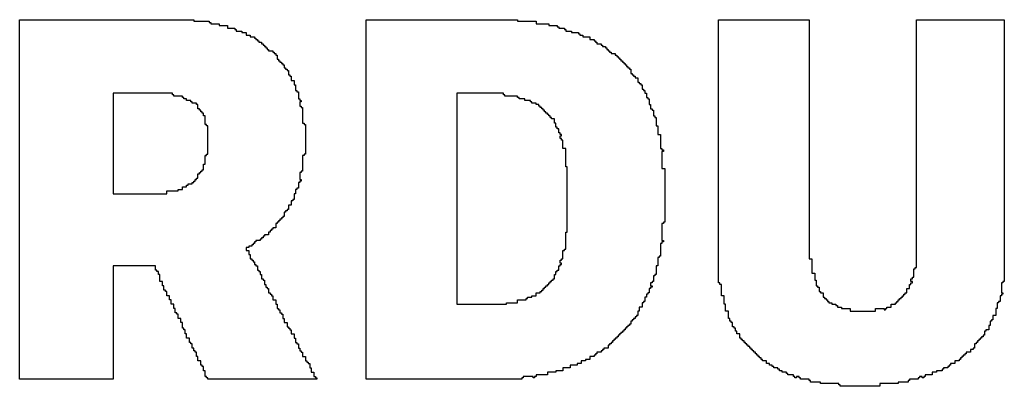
# Model space of a CAD drawing. Header units: millimetres. Extents: x -0.08 to 3.17, y -0.08 to 4.88.
# Tile 21 of 256: x 1.06 to 1.24, y 0.21 to 0.28. Entities that reach past the tile are written whole.
import ezdxf

# ---------------------------------------------------------------- set-up
doc = ezdxf.new("R2010")
doc.units = ezdxf.units.MM
doc.header["$MEASUREMENT"] = 0
doc.layers.add('TopOverlay', color=2, linetype='Continuous')

msp = doc.modelspace()

# ---------------------------------------------------------------- linework, layer by layer
at = {"layer": 'TopOverlay'}
for p, q in [((1.06137, 0.21658), (1.06137, 0.28055)), ((1.06137, 0.28055), (1.09336, 0.28055)), ((1.09336, 0.28055), (1.09336, 0.28029)), ((1.12508, 0.2145), (1.12508, 0.28055)), ((1.12508, 0.28055), (1.15291, 0.28055)), ((1.15291, 0.28055), (1.15291, 0.28029)), ((1.18983, 0.23218), (1.18983, 0.28055)), ((1.18983, 0.28055), (1.20648, 0.28055)), ((1.20648, 0.28055), (1.20648, 0.2366)), ((1.22624, 0.23504), (1.22624, 0.28055)), ((1.22624, 0.28055), (1.24236, 0.28055)), ((1.24236, 0.28055), (1.24236, 0.23244)), ((1.09336, 0.28029), (1.09622, 0.28029)), ((1.09622, 0.28029), (1.09622, 0.28003)), ((1.09622, 0.28003), (1.09648, 0.28003)), ((1.09648, 0.28003), (1.09648, 0.27977)), ((1.09648, 0.27977), (1.09804, 0.27977)), ((1.09804, 0.27977), (1.09804, 0.27951)), ((1.09804, 0.27951), (1.0996, 0.27951)), ((1.0996, 0.27951), (1.0996, 0.27899)), ((1.0996, 0.27899), (1.1009, 0.27899)), ((1.1009, 0.27899), (1.1009, 0.27873)), ((1.1009, 0.27873), (1.10116, 0.27873)), ((1.10116, 0.27873), (1.10116, 0.27847)), ((1.15291, 0.28029), (1.15629, 0.28029)), ((1.15629, 0.28029), (1.15629, 0.27977)), ((1.15629, 0.27977), (1.15863, 0.27977)), ((1.15863, 0.27977), (1.15863, 0.27951)), ((1.15863, 0.27951), (1.16019, 0.27951)), ((1.16019, 0.27951), (1.16019, 0.27925)), ((1.16019, 0.27925), (1.16045, 0.27925)), ((1.16045, 0.27925), (1.16045, 0.27899)), ((1.16045, 0.27899), (1.16149, 0.27899)), ((1.16149, 0.27899), (1.16149, 0.27873)), ((1.16149, 0.27873), (1.16175, 0.27873)), ((1.16175, 0.27873), (1.16175, 0.27847)), ((1.10116, 0.27847), (1.1022, 0.27847)), ((1.1022, 0.27847), (1.1022, 0.27821)), ((1.1022, 0.27821), (1.10298, 0.27821)), ((1.10298, 0.27821), (1.10298, 0.27769)), ((1.10298, 0.27769), (1.10376, 0.27769)), ((1.10376, 0.27769), (1.10376, 0.27743)), ((1.10376, 0.27743), (1.10454, 0.27743)), ((1.10454, 0.27743), (1.10454, 0.27717)), ((1.10454, 0.27717), (1.1048, 0.27717)), ((1.1048, 0.27717), (1.1048, 0.27691)), ((1.16175, 0.27847), (1.16279, 0.27847)), ((1.16279, 0.27847), (1.16279, 0.27821)), ((1.16279, 0.27821), (1.16409, 0.27821)), ((1.16409, 0.27821), (1.16409, 0.27795)), ((1.16409, 0.27795), (1.16435, 0.27795)), ((1.16435, 0.27795), (1.16435, 0.27769)), ((1.16435, 0.27769), (1.16487, 0.27769)), ((1.16487, 0.27769), (1.16487, 0.27743)), ((1.16487, 0.27743), (1.16617, 0.27743)), ((1.16617, 0.27743), (1.16617, 0.27691)), ((1.1048, 0.27691), (1.10506, 0.27691)), ((1.10506, 0.27691), (1.10506, 0.27665)), ((1.10506, 0.27665), (1.10532, 0.27665)), ((1.10532, 0.27665), (1.10532, 0.27639)), ((1.10532, 0.27639), (1.10584, 0.27639)), ((1.10584, 0.27639), (1.10584, 0.27613)), ((1.10584, 0.27613), (1.1061, 0.27613)), ((1.1061, 0.27613), (1.1061, 0.27587)), ((1.1061, 0.27587), (1.10636, 0.27587)), ((1.10636, 0.27587), (1.10636, 0.27561)), ((1.10636, 0.27561), (1.10662, 0.27561)), ((1.10662, 0.27561), (1.10662, 0.27535)), ((1.10662, 0.27535), (1.10688, 0.27535)), ((1.10688, 0.27535), (1.10688, 0.27509)), ((1.16617, 0.27691), (1.16695, 0.27691)), ((1.16695, 0.27691), (1.16695, 0.27665)), ((1.16695, 0.27665), (1.16721, 0.27665)), ((1.16721, 0.27665), (1.16721, 0.27639)), ((1.16721, 0.27639), (1.16747, 0.27639)), ((1.16747, 0.27639), (1.16747, 0.27613)), ((1.16747, 0.27613), (1.16825, 0.27613)), ((1.16825, 0.27613), (1.16825, 0.27587)), ((1.16825, 0.27587), (1.16851, 0.27587)), ((1.16851, 0.27587), (1.16851, 0.27561)), ((1.16851, 0.27561), (1.16903, 0.27561)), ((1.16903, 0.27561), (1.16903, 0.27535)), ((1.16903, 0.27535), (1.16929, 0.27535)), ((1.16929, 0.27535), (1.16929, 0.27509)), ((1.10688, 0.27509), (1.10714, 0.27509)), ((1.10714, 0.27509), (1.10714, 0.27483)), ((1.10714, 0.27483), (1.10792, 0.27483)), ((1.10792, 0.27483), (1.10792, 0.27457)), ((1.10792, 0.27457), (1.10818, 0.27457)), ((1.10818, 0.27457), (1.10818, 0.27431)), ((1.10818, 0.27431), (1.10844, 0.27431)), ((1.10844, 0.27431), (1.10844, 0.27405)), ((1.10844, 0.27405), (1.1087, 0.27405)), ((1.1087, 0.27405), (1.1087, 0.27327)), ((1.16929, 0.27509), (1.16955, 0.27509)), ((1.16955, 0.27509), (1.16955, 0.27483)), ((1.16955, 0.27483), (1.16981, 0.27483)), ((1.16981, 0.27483), (1.16981, 0.27457)), ((1.16981, 0.27457), (1.17007, 0.27457)), ((1.17007, 0.27457), (1.17007, 0.27431)), ((1.17007, 0.27431), (1.17085, 0.27431)), ((1.17085, 0.27431), (1.17085, 0.27405)), ((1.17085, 0.27405), (1.17111, 0.27405)), ((1.17111, 0.27405), (1.17111, 0.27379)), ((1.17111, 0.27379), (1.17137, 0.27379)), ((1.17137, 0.27379), (1.17137, 0.27353)), ((1.17137, 0.27353), (1.17163, 0.27353)), ((1.17163, 0.27353), (1.17163, 0.27327)), ((1.1087, 0.27327), (1.10896, 0.27327)), ((1.10896, 0.27327), (1.10896, 0.27301)), ((1.10896, 0.27301), (1.10922, 0.27301)), ((1.10922, 0.27301), (1.10922, 0.27275)), ((1.10922, 0.27275), (1.10948, 0.27275)), ((1.10948, 0.27275), (1.10948, 0.27249)), ((1.10948, 0.27249), (1.10974, 0.27249)), ((1.10974, 0.27249), (1.10974, 0.27223)), ((1.10974, 0.27223), (1.11, 0.27223)), ((1.11, 0.27223), (1.11, 0.27171)), ((1.11, 0.27171), (1.11026, 0.27171)), ((1.11026, 0.27171), (1.11026, 0.27145)), ((1.17163, 0.27327), (1.17189, 0.27327)), ((1.17189, 0.27327), (1.17189, 0.27301)), ((1.17189, 0.27301), (1.17215, 0.27301)), ((1.17215, 0.27301), (1.17215, 0.27275)), ((1.17215, 0.27275), (1.17241, 0.27275)), ((1.17241, 0.27275), (1.17241, 0.27249)), ((1.17241, 0.27249), (1.17267, 0.27249)), ((1.17267, 0.27249), (1.17267, 0.27223)), ((1.17267, 0.27223), (1.17293, 0.27223)), ((1.17293, 0.27223), (1.17293, 0.27197)), ((1.17293, 0.27197), (1.17319, 0.27197)), ((1.17319, 0.27197), (1.17319, 0.27171)), ((1.17319, 0.27171), (1.17345, 0.27171)), ((1.17345, 0.27171), (1.17345, 0.27145)), ((1.11026, 0.27145), (1.11052, 0.27145)), ((1.11052, 0.27145), (1.11052, 0.27119)), ((1.11052, 0.27119), (1.11078, 0.27119)), ((1.11078, 0.27119), (1.11078, 0.27041)), ((1.11078, 0.27041), (1.11104, 0.27041)), ((1.11104, 0.27041), (1.11104, 0.27015)), ((1.11104, 0.27015), (1.1113, 0.27015)), ((1.1113, 0.27015), (1.1113, 0.26936)), ((1.17345, 0.27145), (1.17371, 0.27145)), ((1.17371, 0.27145), (1.17371, 0.27067)), ((1.17371, 0.27067), (1.17397, 0.27067)), ((1.17397, 0.27067), (1.17397, 0.27041)), ((1.17397, 0.27041), (1.17423, 0.27041)), ((1.17423, 0.27041), (1.17423, 0.27015)), ((1.17423, 0.27015), (1.17449, 0.27015)), ((1.17449, 0.27015), (1.17449, 0.26988)), ((1.17449, 0.26988), (1.17501, 0.26988)), ((1.17501, 0.26988), (1.17501, 0.2691)), ((1.1113, 0.26936), (1.11182, 0.26936)), ((1.11182, 0.26936), (1.11182, 0.26858)), ((1.11182, 0.26858), (1.11208, 0.26858)), ((1.11208, 0.26858), (1.11208, 0.26754)), ((1.17501, 0.2691), (1.17527, 0.2691)), ((1.17527, 0.2691), (1.17527, 0.26884)), ((1.17527, 0.26884), (1.17553, 0.26884)), ((1.17553, 0.26884), (1.17553, 0.26858)), ((1.17553, 0.26858), (1.17579, 0.26858)), ((1.17579, 0.26858), (1.17579, 0.2678)), ((1.08946, 0.26702), (1.07854, 0.26702)), ((1.07854, 0.26702), (1.07854, 0.25272)), ((1.08946, 0.26676), (1.08946, 0.26702)), ((1.08972, 0.26676), (1.08946, 0.26676)), ((1.08972, 0.2665), (1.08972, 0.26676)), ((1.09128, 0.2665), (1.08972, 0.2665)), ((1.09128, 0.26624), (1.09128, 0.2665)), ((1.09154, 0.26624), (1.09128, 0.26624)), ((1.09154, 0.26598), (1.09154, 0.26624)), ((1.11208, 0.26754), (1.11234, 0.26754)), ((1.11234, 0.26754), (1.11234, 0.26728)), ((1.11234, 0.26728), (1.1126, 0.26728)), ((1.1126, 0.26728), (1.1126, 0.26598)), ((1.15031, 0.26702), (1.14173, 0.26702)), ((1.14173, 0.26702), (1.14173, 0.22828)), ((1.15031, 0.26676), (1.15031, 0.26702)), ((1.15057, 0.26676), (1.15031, 0.26676)), ((1.15057, 0.2665), (1.15057, 0.26676)), ((1.15291, 0.2665), (1.15057, 0.2665)), ((1.15291, 0.26624), (1.15291, 0.2665)), ((1.15317, 0.26624), (1.15291, 0.26624)), ((1.15317, 0.26598), (1.15317, 0.26624)), ((1.17579, 0.2678), (1.17605, 0.2678)), ((1.17605, 0.2678), (1.17605, 0.26754)), ((1.17605, 0.26754), (1.17631, 0.26754)), ((1.17631, 0.26754), (1.17631, 0.26702)), ((1.17631, 0.26702), (1.17657, 0.26702)), ((1.17657, 0.26702), (1.17657, 0.26624)), ((1.17657, 0.26624), (1.17683, 0.26624)), ((1.17683, 0.26624), (1.17683, 0.26598)), ((1.09206, 0.26598), (1.09154, 0.26598)), ((1.09206, 0.26572), (1.09206, 0.26598)), ((1.09284, 0.26572), (1.09206, 0.26572)), ((1.09284, 0.26546), (1.09284, 0.26572)), ((1.0931, 0.26546), (1.09284, 0.26546)), ((1.0931, 0.2652), (1.0931, 0.26546)), ((1.09388, 0.2652), (1.0931, 0.2652)), ((1.09388, 0.26494), (1.09388, 0.2652)), ((1.09414, 0.26494), (1.09388, 0.26494)), ((1.09414, 0.26416), (1.09414, 0.26494)), ((1.1126, 0.26598), (1.11286, 0.26598)), ((1.11286, 0.26598), (1.11286, 0.26572)), ((1.11286, 0.26572), (1.11312, 0.26572)), ((1.11312, 0.26546), (1.11286, 0.26546)), ((1.11286, 0.26546), (1.11286, 0.26468)), ((1.11286, 0.26468), (1.11312, 0.26468)), ((1.11312, 0.26572), (1.11312, 0.26546)), ((1.11312, 0.26468), (1.11312, 0.26442)), ((1.11312, 0.26442), (1.11338, 0.26442)), ((1.11338, 0.26442), (1.11338, 0.26156)), ((1.15421, 0.26598), (1.15317, 0.26598)), ((1.15421, 0.26572), (1.15421, 0.26598)), ((1.15525, 0.26572), (1.15421, 0.26572)), ((1.15525, 0.26546), (1.15525, 0.26572)), ((1.15551, 0.26546), (1.15525, 0.26546)), ((1.15551, 0.2652), (1.15551, 0.26546)), ((1.15629, 0.2652), (1.15551, 0.2652)), ((1.15629, 0.26494), (1.15629, 0.2652)), ((1.15681, 0.26494), (1.15629, 0.26494)), ((1.15681, 0.26468), (1.15681, 0.26494)), ((1.15707, 0.26468), (1.15681, 0.26468)), ((1.15707, 0.26442), (1.15707, 0.26468)), ((1.15733, 0.26442), (1.15707, 0.26442)), ((1.15733, 0.26416), (1.15733, 0.26442)), ((1.17683, 0.26598), (1.17709, 0.26598)), ((1.17709, 0.26598), (1.17709, 0.26494)), ((1.17709, 0.26494), (1.17735, 0.26494)), ((1.17735, 0.26494), (1.17735, 0.26416)), ((1.0944, 0.26416), (1.09414, 0.26416)), ((1.0944, 0.2639), (1.0944, 0.26416)), ((1.09466, 0.2639), (1.0944, 0.2639)), ((1.09466, 0.26364), (1.09466, 0.2639)), ((1.09492, 0.26364), (1.09466, 0.26364)), ((1.09492, 0.26338), (1.09492, 0.26364)), ((1.09518, 0.26338), (1.09492, 0.26338)), ((1.09518, 0.26286), (1.09518, 0.26338)), ((1.09544, 0.26286), (1.09518, 0.26286)), ((1.09544, 0.2613), (1.09544, 0.26286)), ((1.15759, 0.26416), (1.15733, 0.26416)), ((1.15759, 0.2639), (1.15759, 0.26416)), ((1.15785, 0.2639), (1.15759, 0.2639)), ((1.15785, 0.26364), (1.15785, 0.2639)), ((1.15811, 0.26364), (1.15785, 0.26364)), ((1.15811, 0.26338), (1.15811, 0.26364)), ((1.15837, 0.26338), (1.15811, 0.26338)), ((1.15837, 0.26312), (1.15837, 0.26338)), ((1.15863, 0.26312), (1.15837, 0.26312)), ((1.15863, 0.26286), (1.15863, 0.26312)), ((1.15889, 0.26286), (1.15863, 0.26286)), ((1.15889, 0.2626), (1.15889, 0.26286)), ((1.15915, 0.2626), (1.15889, 0.2626)), ((1.15915, 0.26234), (1.15915, 0.2626)), ((1.17735, 0.26416), (1.17761, 0.26416)), ((1.17761, 0.26416), (1.17761, 0.2639)), ((1.17761, 0.2639), (1.17787, 0.2639)), ((1.17787, 0.2639), (1.17787, 0.26286)), ((1.17787, 0.26286), (1.17813, 0.26286)), ((1.17813, 0.26286), (1.17813, 0.2626)), ((1.17813, 0.2626), (1.17839, 0.2626)), ((1.17839, 0.2626), (1.17839, 0.26104)), ((1.0957, 0.2613), (1.09544, 0.2613)), ((1.0957, 0.26104), (1.0957, 0.2613)), ((1.09596, 0.26104), (1.0957, 0.26104)), ((1.09596, 0.25584), (1.09596, 0.26104)), ((1.11338, 0.26156), (1.11364, 0.26156)), ((1.11364, 0.26156), (1.11364, 0.2613)), ((1.11364, 0.2613), (1.1139, 0.2613)), ((1.1139, 0.2613), (1.1139, 0.25584)), ((1.15967, 0.26234), (1.15915, 0.26234)), ((1.15967, 0.26156), (1.15967, 0.26234)), ((1.15993, 0.26156), (1.15967, 0.26156)), ((1.15993, 0.26078), (1.15993, 0.26156)), ((1.16019, 0.26078), (1.15993, 0.26078)), ((1.16019, 0.26052), (1.16019, 0.26078)), ((1.17839, 0.26104), (1.17865, 0.26104)), ((1.17865, 0.26104), (1.17865, 0.25948)), ((1.16045, 0.26052), (1.16019, 0.26052)), ((1.16045, 0.25974), (1.16045, 0.26052)), ((1.16071, 0.25974), (1.16045, 0.25974)), ((1.16071, 0.25948), (1.16071, 0.25974)), ((1.16097, 0.25948), (1.16071, 0.25948)), ((1.16071, 0.2587), (1.16071, 0.25922)), ((1.16071, 0.25922), (1.16097, 0.25922)), ((1.16097, 0.25922), (1.16097, 0.25948)), ((1.17865, 0.25948), (1.17917, 0.25948)), ((1.17917, 0.25948), (1.17917, 0.25688)), ((1.16097, 0.2587), (1.16071, 0.2587)), ((1.16097, 0.25844), (1.16097, 0.2587)), ((1.16123, 0.25844), (1.16097, 0.25844)), ((1.16123, 0.25688), (1.16123, 0.25844)), ((1.09544, 0.25402), (1.09544, 0.25558)), ((1.09544, 0.25558), (1.0957, 0.25558)), ((1.0957, 0.25558), (1.0957, 0.25584)), ((1.0957, 0.25584), (1.09596, 0.25584)), ((1.11364, 0.25558), (1.11338, 0.25558)), ((1.11338, 0.25558), (1.11338, 0.25272)), ((1.1139, 0.25584), (1.11364, 0.25584)), ((1.11364, 0.25584), (1.11364, 0.25558)), ((1.16175, 0.25688), (1.16123, 0.25688)), ((1.16175, 0.2535), (1.16175, 0.25688)), ((1.17917, 0.25688), (1.17943, 0.25688)), ((1.17943, 0.25688), (1.17943, 0.25662)), ((1.17943, 0.25662), (1.17969, 0.25662)), ((1.17969, 0.25636), (1.17943, 0.25636)), ((1.17943, 0.25636), (1.17943, 0.25324)), ((1.17969, 0.25662), (1.17969, 0.25636)), ((1.09518, 0.25298), (1.09518, 0.25402)), ((1.09518, 0.25402), (1.09544, 0.25402)), ((1.16201, 0.2535), (1.16175, 0.2535)), ((1.16201, 0.24154), (1.16201, 0.2535)), ((1.07854, 0.25272), (1.07854, 0.25246)), ((1.07854, 0.25246), (1.07854, 0.24856)), ((1.09414, 0.25142), (1.09414, 0.2522)), ((1.09414, 0.2522), (1.0944, 0.2522)), ((1.0944, 0.2522), (1.0944, 0.25246)), ((1.0944, 0.25246), (1.09466, 0.25246)), ((1.09466, 0.25246), (1.09466, 0.25272)), ((1.09466, 0.25272), (1.09492, 0.25272)), ((1.09492, 0.25272), (1.09492, 0.25298)), ((1.09492, 0.25298), (1.09518, 0.25298)), ((1.11312, 0.25246), (1.11286, 0.25246)), ((1.11286, 0.25246), (1.11286, 0.25116)), ((1.11338, 0.25272), (1.11312, 0.25272)), ((1.11312, 0.25272), (1.11312, 0.25246)), ((1.17943, 0.25324), (1.17995, 0.25324)), ((1.17995, 0.25324), (1.17995, 0.24336)), ((1.09128, 0.24934), (1.09128, 0.24986)), ((1.09128, 0.24986), (1.09206, 0.24986)), ((1.09206, 0.24986), (1.09206, 0.25012)), ((1.09206, 0.25012), (1.09232, 0.25012)), ((1.09232, 0.25012), (1.09232, 0.25038)), ((1.09232, 0.25038), (1.0931, 0.25038)), ((1.0931, 0.25038), (1.0931, 0.25064)), ((1.0931, 0.25064), (1.09336, 0.25064)), ((1.09336, 0.25064), (1.09336, 0.2509)), ((1.09336, 0.2509), (1.09362, 0.2509)), ((1.09362, 0.2509), (1.09362, 0.25116)), ((1.09362, 0.25116), (1.09388, 0.25116)), ((1.09388, 0.25116), (1.09388, 0.25142)), ((1.09388, 0.25142), (1.09414, 0.25142)), ((1.11286, 0.25064), (1.1126, 0.25064)), ((1.1126, 0.25064), (1.1126, 0.2496)), ((1.11286, 0.25116), (1.11312, 0.25116)), ((1.11312, 0.2509), (1.11286, 0.2509)), ((1.11286, 0.2509), (1.11286, 0.25064)), ((1.11312, 0.25116), (1.11312, 0.2509)), ((1.07854, 0.24856), (1.08842, 0.24856)), ((1.08842, 0.24856), (1.08842, 0.24908)), ((1.08842, 0.24908), (1.0905, 0.24908)), ((1.0905, 0.24908), (1.0905, 0.24934)), ((1.0905, 0.24934), (1.09128, 0.24934)), ((1.11208, 0.24856), (1.11182, 0.24856)), ((1.11182, 0.24856), (1.11182, 0.24752)), ((1.11234, 0.24934), (1.11208, 0.24934)), ((1.11208, 0.24934), (1.11208, 0.24856)), ((1.1126, 0.2496), (1.11234, 0.2496)), ((1.11234, 0.2496), (1.11234, 0.24934)), ((1.1113, 0.24648), (1.11078, 0.24648)), ((1.11078, 0.24648), (1.11078, 0.2457)), ((1.11156, 0.24726), (1.1113, 0.24726)), ((1.1113, 0.24726), (1.1113, 0.24648)), ((1.11182, 0.24752), (1.11156, 0.24752)), ((1.11156, 0.24752), (1.11156, 0.24726)), ((1.11, 0.2444), (1.10974, 0.2444)), ((1.10974, 0.2444), (1.10974, 0.24414)), ((1.11026, 0.24518), (1.11, 0.24518)), ((1.11, 0.24518), (1.11, 0.2444)), ((1.11052, 0.24544), (1.11026, 0.24544)), ((1.11026, 0.24544), (1.11026, 0.24518)), ((1.11078, 0.2457), (1.11052, 0.2457)), ((1.11052, 0.2457), (1.11052, 0.24544)), ((1.1087, 0.2431), (1.10844, 0.2431)), ((1.10844, 0.2431), (1.10844, 0.24232)), ((1.10896, 0.24336), (1.1087, 0.24336)), ((1.1087, 0.24336), (1.1087, 0.2431)), ((1.10922, 0.24362), (1.10896, 0.24362)), ((1.10896, 0.24362), (1.10896, 0.24336)), ((1.10948, 0.24388), (1.10922, 0.24388)), ((1.10922, 0.24388), (1.10922, 0.24362)), ((1.10974, 0.24414), (1.10948, 0.24414)), ((1.10948, 0.24414), (1.10948, 0.24388)), ((1.17969, 0.2431), (1.17943, 0.2431)), ((1.17943, 0.2431), (1.17943, 0.23998)), ((1.17995, 0.24336), (1.17969, 0.24336)), ((1.17969, 0.24336), (1.17969, 0.2431)), ((1.10636, 0.24076), (1.1061, 0.24076)), ((1.1061, 0.24076), (1.1061, 0.2405)), ((1.10714, 0.24102), (1.10636, 0.24102)), ((1.10636, 0.24102), (1.10636, 0.24076)), ((1.1074, 0.24154), (1.10714, 0.24154)), ((1.10714, 0.24154), (1.10714, 0.24102)), ((1.10766, 0.2418), (1.1074, 0.2418)), ((1.1074, 0.2418), (1.1074, 0.24154)), ((1.10792, 0.24206), (1.10766, 0.24206)), ((1.10766, 0.24206), (1.10766, 0.2418)), ((1.10844, 0.24232), (1.10792, 0.24232)), ((1.10792, 0.24232), (1.10792, 0.24206)), ((1.16175, 0.23842), (1.16175, 0.24154)), ((1.16175, 0.24154), (1.16201, 0.24154)), ((1.10402, 0.23894), (1.1035, 0.23894)), ((1.1035, 0.23894), (1.1035, 0.23868)), ((1.10428, 0.2392), (1.10402, 0.2392)), ((1.10402, 0.2392), (1.10402, 0.23894)), ((1.10454, 0.23946), (1.10428, 0.23946)), ((1.10428, 0.23946), (1.10428, 0.2392)), ((1.1048, 0.23972), (1.10454, 0.23972)), ((1.10454, 0.23972), (1.10454, 0.23946)), ((1.10558, 0.23998), (1.1048, 0.23998)), ((1.1048, 0.23998), (1.1048, 0.23972)), ((1.10584, 0.24024), (1.10558, 0.24024)), ((1.10558, 0.24024), (1.10558, 0.23998)), ((1.1061, 0.2405), (1.10584, 0.2405)), ((1.10584, 0.2405), (1.10584, 0.24024)), ((1.17943, 0.23946), (1.17917, 0.23946)), ((1.17917, 0.23946), (1.17917, 0.23712)), ((1.17943, 0.23998), (1.17969, 0.23998)), ((1.17969, 0.23972), (1.17943, 0.23972)), ((1.17943, 0.23972), (1.17943, 0.23946)), ((1.17969, 0.23998), (1.17969, 0.23972)), ((1.1035, 0.23868), (1.10298, 0.23868)), ((1.10298, 0.23868), (1.10298, 0.23816)), ((1.10298, 0.23816), (1.1035, 0.23816)), ((1.1035, 0.23816), (1.1035, 0.23738)), ((1.1035, 0.23738), (1.10376, 0.23738)), ((1.10376, 0.23738), (1.10376, 0.2366)), ((1.16123, 0.2366), (1.16123, 0.23816)), ((1.16123, 0.23816), (1.16149, 0.23816)), ((1.16149, 0.23816), (1.16149, 0.23842)), ((1.16149, 0.23842), (1.16175, 0.23842)), ((1.17917, 0.23712), (1.17891, 0.23712)), ((1.17891, 0.23712), (1.17891, 0.23686)), ((1.08634, 0.2353), (1.07854, 0.2353)), ((1.07854, 0.2353), (1.07854, 0.2145)), ((1.08634, 0.23452), (1.08634, 0.2353)), ((1.10376, 0.2366), (1.10402, 0.2366)), ((1.10402, 0.2366), (1.10402, 0.23634)), ((1.10402, 0.23634), (1.10428, 0.23634)), ((1.10428, 0.23634), (1.10428, 0.23608)), ((1.10428, 0.23608), (1.10454, 0.23608)), ((1.10454, 0.23608), (1.10454, 0.23556)), ((1.10454, 0.23556), (1.1048, 0.23556)), ((1.1048, 0.23556), (1.1048, 0.2353)), ((1.1048, 0.2353), (1.10506, 0.2353)), ((1.10506, 0.2353), (1.10506, 0.23452)), ((1.16045, 0.23452), (1.16045, 0.2353)), ((1.16045, 0.2353), (1.16071, 0.2353)), ((1.16071, 0.23582), (1.16071, 0.23634)), ((1.16071, 0.23634), (1.16097, 0.23634)), ((1.16097, 0.23582), (1.16071, 0.23582)), ((1.16071, 0.2353), (1.16071, 0.23556)), ((1.16071, 0.23556), (1.16097, 0.23556)), ((1.16097, 0.23634), (1.16097, 0.2366)), ((1.16097, 0.2366), (1.16123, 0.2366)), ((1.16097, 0.23556), (1.16097, 0.23582)), ((1.17865, 0.2353), (1.17839, 0.2353)), ((1.17839, 0.2353), (1.17839, 0.23374)), ((1.17891, 0.23686), (1.17865, 0.23686)), ((1.17865, 0.23686), (1.17865, 0.2353)), ((1.20648, 0.2366), (1.207, 0.2366)), ((1.207, 0.2366), (1.207, 0.234)), ((1.0866, 0.23452), (1.08634, 0.23452)), ((1.0866, 0.23426), (1.0866, 0.23452)), ((1.08686, 0.23426), (1.0866, 0.23426)), ((1.08686, 0.23374), (1.08686, 0.23426)), ((1.08712, 0.23374), (1.08686, 0.23374)), ((1.08712, 0.23244), (1.08712, 0.23374)), ((1.10506, 0.23452), (1.10532, 0.23452)), ((1.10532, 0.23452), (1.10532, 0.23426)), ((1.10532, 0.23426), (1.10558, 0.23426)), ((1.10558, 0.23426), (1.10558, 0.23374)), ((1.10558, 0.23374), (1.10584, 0.23374)), ((1.10584, 0.23374), (1.10584, 0.23296)), ((1.15967, 0.23296), (1.15967, 0.23374)), ((1.15967, 0.23374), (1.15993, 0.23374)), ((1.15993, 0.23374), (1.15993, 0.23426)), ((1.15993, 0.23426), (1.16019, 0.23426)), ((1.16019, 0.23426), (1.16019, 0.23452)), ((1.16019, 0.23452), (1.16045, 0.23452)), ((1.17813, 0.23348), (1.17787, 0.23348)), ((1.17787, 0.23348), (1.17787, 0.23244)), ((1.17839, 0.23374), (1.17813, 0.23374)), ((1.17813, 0.23374), (1.17813, 0.23348)), ((1.207, 0.234), (1.20752, 0.234)), ((1.20752, 0.234), (1.20752, 0.2327)), ((1.22572, 0.23322), (1.22572, 0.23478)), ((1.22572, 0.23478), (1.22598, 0.23478)), ((1.22598, 0.23478), (1.22598, 0.23504)), ((1.22598, 0.23504), (1.22624, 0.23504)), ((1.08764, 0.23244), (1.08712, 0.23244)), ((1.08764, 0.23166), (1.08764, 0.23244)), ((1.10584, 0.23296), (1.1061, 0.23296)), ((1.1061, 0.23296), (1.1061, 0.2327)), ((1.1061, 0.2327), (1.10636, 0.2327)), ((1.10636, 0.2327), (1.10636, 0.23192)), ((1.10636, 0.23192), (1.10662, 0.23192)), ((1.10662, 0.23192), (1.10662, 0.2314)), ((1.15837, 0.23166), (1.15837, 0.23192)), ((1.15837, 0.23192), (1.15863, 0.23192)), ((1.15863, 0.23192), (1.15863, 0.23218)), ((1.15863, 0.23218), (1.15889, 0.23218)), ((1.15889, 0.23218), (1.15889, 0.23244)), ((1.15889, 0.23244), (1.15915, 0.23244)), ((1.15915, 0.23244), (1.15915, 0.2327)), ((1.15915, 0.2327), (1.15941, 0.2327)), ((1.15941, 0.2327), (1.15941, 0.23296)), ((1.15941, 0.23296), (1.15967, 0.23296)), ((1.17761, 0.23218), (1.17735, 0.23218)), ((1.17735, 0.23218), (1.17735, 0.23166)), ((1.17787, 0.23244), (1.17761, 0.23244)), ((1.17761, 0.23244), (1.17761, 0.23218)), ((1.19009, 0.23218), (1.18983, 0.23218)), ((1.19009, 0.23192), (1.19009, 0.23218)), ((1.19035, 0.23192), (1.19009, 0.23192)), ((1.19035, 0.22984), (1.19035, 0.23192)), ((1.20752, 0.2327), (1.20778, 0.2327)), ((1.20778, 0.2327), (1.20778, 0.23166)), ((1.22494, 0.23114), (1.22494, 0.23192)), ((1.22494, 0.23192), (1.2252, 0.23192)), ((1.2252, 0.23244), (1.2252, 0.23296)), ((1.2252, 0.23296), (1.22546, 0.23296)), ((1.22546, 0.23244), (1.2252, 0.23244)), ((1.2252, 0.23192), (1.2252, 0.23218)), ((1.2252, 0.23218), (1.22546, 0.23218)), ((1.22546, 0.23296), (1.22546, 0.23322)), ((1.22546, 0.23322), (1.22572, 0.23322)), ((1.22546, 0.23218), (1.22546, 0.23244)), ((1.2421, 0.23218), (1.24184, 0.23218)), ((1.24184, 0.23218), (1.24184, 0.23036)), ((1.24236, 0.23244), (1.2421, 0.23244)), ((1.2421, 0.23244), (1.2421, 0.23218)), ((1.0879, 0.23166), (1.08764, 0.23166)), ((1.0879, 0.23088), (1.0879, 0.23166)), ((1.08816, 0.23088), (1.0879, 0.23088)), ((1.08816, 0.23062), (1.08816, 0.23088)), ((1.08842, 0.23062), (1.08816, 0.23062)), ((1.08842, 0.22984), (1.08842, 0.23062)), ((1.10662, 0.2314), (1.10688, 0.2314)), ((1.10688, 0.2314), (1.10688, 0.23114)), ((1.10688, 0.23114), (1.10714, 0.23114)), ((1.10714, 0.23114), (1.10714, 0.23036)), ((1.10714, 0.23036), (1.1074, 0.23036)), ((1.1074, 0.23036), (1.1074, 0.2301)), ((1.1074, 0.2301), (1.10766, 0.2301)), ((1.10766, 0.2301), (1.10766, 0.22984)), ((1.15629, 0.22984), (1.15629, 0.23036)), ((1.15629, 0.23036), (1.15707, 0.23036)), ((1.15707, 0.23036), (1.15707, 0.23062)), ((1.15707, 0.23062), (1.15733, 0.23062)), ((1.15733, 0.23062), (1.15733, 0.23088)), ((1.15733, 0.23088), (1.15759, 0.23088)), ((1.15759, 0.23088), (1.15759, 0.23114)), ((1.15759, 0.23114), (1.15785, 0.23114)), ((1.15785, 0.23114), (1.15785, 0.2314)), ((1.15785, 0.2314), (1.15811, 0.2314)), ((1.15811, 0.2314), (1.15811, 0.23166)), ((1.15811, 0.23166), (1.15837, 0.23166)), ((1.17683, 0.2301), (1.17657, 0.2301)), ((1.17657, 0.2301), (1.17657, 0.22958)), ((1.17709, 0.23036), (1.17683, 0.23036)), ((1.17683, 0.23036), (1.17683, 0.2301)), ((1.17735, 0.23114), (1.17709, 0.23114)), ((1.17709, 0.23114), (1.17709, 0.23036)), ((1.17735, 0.23166), (1.17761, 0.23166)), ((1.17761, 0.2314), (1.17735, 0.2314)), ((1.17735, 0.2314), (1.17735, 0.23114)), ((1.17761, 0.23166), (1.17761, 0.2314)), ((1.20778, 0.23166), (1.20804, 0.23166)), ((1.20804, 0.23166), (1.20804, 0.2314)), ((1.20804, 0.2314), (1.2083, 0.2314)), ((1.2083, 0.2314), (1.2083, 0.23062)), ((1.2083, 0.23062), (1.20856, 0.23062)), ((1.20856, 0.23062), (1.20856, 0.23036)), ((1.20856, 0.23036), (1.20908, 0.23036)), ((1.20908, 0.23036), (1.20908, 0.22958)), ((1.2239, 0.22984), (1.2239, 0.2301)), ((1.2239, 0.2301), (1.22416, 0.2301)), ((1.22416, 0.2301), (1.22416, 0.23036)), ((1.22416, 0.23036), (1.22442, 0.23036)), ((1.22442, 0.23036), (1.22442, 0.23114)), ((1.22442, 0.23114), (1.22494, 0.23114)), ((1.24184, 0.23036), (1.2421, 0.23036)), ((1.2421, 0.2301), (1.24184, 0.2301)), ((1.24184, 0.2301), (1.24184, 0.22984)), ((1.2421, 0.23036), (1.2421, 0.2301)), ((1.08894, 0.22984), (1.08842, 0.22984)), ((1.08894, 0.22906), (1.08894, 0.22984)), ((1.0892, 0.22906), (1.08894, 0.22906)), ((1.0892, 0.22828), (1.0892, 0.22906)), ((1.08972, 0.22828), (1.0892, 0.22828)), ((1.08972, 0.2275), (1.08972, 0.22828)), ((1.10766, 0.22984), (1.10792, 0.22984)), ((1.10792, 0.22984), (1.10792, 0.22906)), ((1.10792, 0.22906), (1.10844, 0.22906)), ((1.10844, 0.22906), (1.10844, 0.22828)), ((1.10844, 0.22828), (1.1087, 0.22828)), ((1.1087, 0.22828), (1.1087, 0.2275)), ((1.14173, 0.22828), (1.14329, 0.22828)), ((1.14329, 0.22828), (1.14355, 0.22828)), ((1.14355, 0.22828), (1.15083, 0.22828)), ((1.15083, 0.22828), (1.15083, 0.22854)), ((1.15083, 0.22854), (1.15291, 0.22854)), ((1.15291, 0.22854), (1.15291, 0.22906)), ((1.15291, 0.22906), (1.15447, 0.22906)), ((1.15447, 0.22906), (1.15447, 0.22932)), ((1.15447, 0.22932), (1.15473, 0.22932)), ((1.15473, 0.22932), (1.15473, 0.22958)), ((1.15473, 0.22958), (1.15551, 0.22958)), ((1.15551, 0.22958), (1.15551, 0.22984)), ((1.15551, 0.22984), (1.15629, 0.22984)), ((1.17605, 0.22854), (1.17579, 0.22854)), ((1.17579, 0.22854), (1.17579, 0.22776)), ((1.17631, 0.2288), (1.17605, 0.2288)), ((1.17605, 0.2288), (1.17605, 0.22854)), ((1.17657, 0.22958), (1.17631, 0.22958)), ((1.17631, 0.22958), (1.17631, 0.2288)), ((1.19087, 0.22984), (1.19035, 0.22984)), ((1.19087, 0.22828), (1.19087, 0.22984)), ((1.19113, 0.22828), (1.19087, 0.22828)), ((1.19113, 0.22698), (1.19113, 0.22828)), ((1.20908, 0.22958), (1.20934, 0.22958)), ((1.20934, 0.22958), (1.20934, 0.22932)), ((1.20934, 0.22932), (1.2096, 0.22932)), ((1.2096, 0.22932), (1.2096, 0.22906)), ((1.2096, 0.22906), (1.20986, 0.22906)), ((1.20986, 0.22906), (1.20986, 0.2288)), ((1.20986, 0.2288), (1.21012, 0.2288)), ((1.21012, 0.2288), (1.21012, 0.22854)), ((1.21012, 0.22854), (1.21064, 0.22854)), ((1.21064, 0.22854), (1.21064, 0.22828)), ((1.21064, 0.22828), (1.21142, 0.22828)), ((1.21142, 0.22828), (1.21142, 0.22802)), ((1.22156, 0.22776), (1.22156, 0.22828)), ((1.22156, 0.22828), (1.22234, 0.22828)), ((1.22234, 0.22828), (1.22234, 0.22854)), ((1.22234, 0.22854), (1.2226, 0.22854)), ((1.2226, 0.22854), (1.2226, 0.2288)), ((1.2226, 0.2288), (1.22286, 0.2288)), ((1.22286, 0.2288), (1.22286, 0.22906)), ((1.22286, 0.22906), (1.22312, 0.22906)), ((1.22312, 0.22906), (1.22312, 0.22932)), ((1.22312, 0.22932), (1.22338, 0.22932)), ((1.22338, 0.22932), (1.22338, 0.22958)), ((1.22338, 0.22958), (1.22364, 0.22958)), ((1.22364, 0.22958), (1.22364, 0.22984)), ((1.22364, 0.22984), (1.2239, 0.22984)), ((1.24132, 0.22854), (1.24106, 0.22854)), ((1.24106, 0.22854), (1.24106, 0.2275)), ((1.24158, 0.2288), (1.24132, 0.2288)), ((1.24132, 0.2288), (1.24132, 0.22854)), ((1.24184, 0.22984), (1.24158, 0.22984)), ((1.24158, 0.22984), (1.24158, 0.2288)), ((1.08998, 0.2275), (1.08972, 0.2275)), ((1.08998, 0.22672), (1.08998, 0.2275)), ((1.09024, 0.22672), (1.08998, 0.22672)), ((1.09024, 0.22646), (1.09024, 0.22672)), ((1.0905, 0.22646), (1.09024, 0.22646)), ((1.0905, 0.22568), (1.0905, 0.22646)), ((1.1087, 0.2275), (1.10896, 0.2275)), ((1.10896, 0.2275), (1.10896, 0.22724)), ((1.10896, 0.22724), (1.10922, 0.22724)), ((1.10922, 0.22724), (1.10922, 0.22672)), ((1.10922, 0.22672), (1.10948, 0.22672)), ((1.10948, 0.22672), (1.10948, 0.22646)), ((1.10948, 0.22646), (1.10974, 0.22646)), ((1.10974, 0.22646), (1.10974, 0.22568)), ((1.17527, 0.22698), (1.17501, 0.22698)), ((1.17501, 0.22698), (1.17501, 0.2262)), ((1.17579, 0.22776), (1.17527, 0.22776)), ((1.17527, 0.22776), (1.17527, 0.22698)), ((1.19165, 0.22698), (1.19113, 0.22698)), ((1.19165, 0.22568), (1.19165, 0.22698)), ((1.21142, 0.22802), (1.21168, 0.22802)), ((1.21168, 0.22802), (1.21168, 0.22776)), ((1.21168, 0.22776), (1.21246, 0.22776)), ((1.21246, 0.22776), (1.21246, 0.2275)), ((1.21246, 0.2275), (1.21402, 0.2275)), ((1.21402, 0.2275), (1.21402, 0.22698)), ((1.21402, 0.22698), (1.2187, 0.22698)), ((1.2187, 0.22698), (1.2187, 0.2275)), ((1.2187, 0.2275), (1.22026, 0.2275)), ((1.22026, 0.2275), (1.22026, 0.22724)), ((1.22026, 0.22724), (1.22052, 0.22724)), ((1.22052, 0.22724), (1.22052, 0.2275)), ((1.22052, 0.2275), (1.22078, 0.2275)), ((1.22078, 0.2275), (1.22078, 0.22776)), ((1.22078, 0.22776), (1.22156, 0.22776)), ((1.24106, 0.2275), (1.2408, 0.2275)), ((1.2408, 0.2275), (1.2408, 0.2262)), ((1.09102, 0.22568), (1.0905, 0.22568)), ((1.09102, 0.2249), (1.09102, 0.22568)), ((1.09128, 0.2249), (1.09102, 0.2249)), ((1.09128, 0.22386), (1.09128, 0.2249)), ((1.10974, 0.22568), (1.11, 0.22568)), ((1.11, 0.22568), (1.11, 0.2249)), ((1.11, 0.2249), (1.11052, 0.2249)), ((1.11052, 0.2249), (1.11052, 0.22412)), ((1.17371, 0.22464), (1.17345, 0.22464)), ((1.17345, 0.22464), (1.17345, 0.22438)), ((1.17397, 0.22516), (1.17371, 0.22516)), ((1.17371, 0.22516), (1.17371, 0.22464)), ((1.17423, 0.22542), (1.17397, 0.22542)), ((1.17397, 0.22542), (1.17397, 0.22516)), ((1.17449, 0.22568), (1.17423, 0.22568)), ((1.17423, 0.22568), (1.17423, 0.22542)), ((1.17475, 0.22594), (1.17449, 0.22594)), ((1.17449, 0.22594), (1.17449, 0.22568)), ((1.17501, 0.2262), (1.17475, 0.2262)), ((1.17475, 0.2262), (1.17475, 0.22594)), ((1.19191, 0.22568), (1.19165, 0.22568)), ((1.19191, 0.22516), (1.19191, 0.22568)), ((1.19217, 0.22516), (1.19191, 0.22516)), ((1.19217, 0.2249), (1.19217, 0.22516)), ((1.19243, 0.2249), (1.19217, 0.2249)), ((1.19243, 0.22412), (1.19243, 0.2249)), ((1.24002, 0.22516), (1.23976, 0.22516)), ((1.23976, 0.22516), (1.23976, 0.22438)), ((1.24028, 0.22542), (1.24002, 0.22542)), ((1.24002, 0.22542), (1.24002, 0.22516)), ((1.2408, 0.2262), (1.24028, 0.2262)), ((1.24028, 0.2262), (1.24028, 0.22542)), ((1.09154, 0.22386), (1.09128, 0.22386)), ((1.09154, 0.2236), (1.09154, 0.22386)), ((1.0918, 0.2236), (1.09154, 0.2236)), ((1.0918, 0.22282), (1.0918, 0.2236)), ((1.09206, 0.22282), (1.0918, 0.22282)), ((1.09206, 0.22204), (1.09206, 0.22282)), ((1.11052, 0.22412), (1.11078, 0.22412)), ((1.11078, 0.22412), (1.11078, 0.22386)), ((1.11078, 0.22386), (1.11104, 0.22386)), ((1.11104, 0.22386), (1.11104, 0.2236)), ((1.11104, 0.2236), (1.1113, 0.2236)), ((1.1113, 0.2236), (1.1113, 0.22282)), ((1.1113, 0.22282), (1.11182, 0.22282)), ((1.11182, 0.22282), (1.11182, 0.22204)), ((1.17189, 0.22282), (1.17163, 0.22282)), ((1.17163, 0.22282), (1.17163, 0.22256)), ((1.17215, 0.22308), (1.17189, 0.22308)), ((1.17189, 0.22308), (1.17189, 0.22282)), ((1.17241, 0.22334), (1.17215, 0.22334)), ((1.17215, 0.22334), (1.17215, 0.22308)), ((1.17267, 0.2236), (1.17241, 0.2236)), ((1.17241, 0.2236), (1.17241, 0.22334)), ((1.17293, 0.22386), (1.17267, 0.22386)), ((1.17267, 0.22386), (1.17267, 0.2236)), ((1.17319, 0.22412), (1.17293, 0.22412)), ((1.17293, 0.22412), (1.17293, 0.22386)), ((1.17345, 0.22438), (1.17319, 0.22438)), ((1.17319, 0.22438), (1.17319, 0.22412)), ((1.19269, 0.22412), (1.19243, 0.22412)), ((1.19269, 0.22386), (1.19269, 0.22412)), ((1.19295, 0.22386), (1.19269, 0.22386)), ((1.19295, 0.22334), (1.19295, 0.22386)), ((1.19321, 0.22334), (1.19295, 0.22334)), ((1.19321, 0.22282), (1.19321, 0.22334)), ((1.19373, 0.22282), (1.19321, 0.22282)), ((1.19373, 0.22204), (1.19373, 0.22282)), ((1.23898, 0.22334), (1.23872, 0.22334)), ((1.23872, 0.22334), (1.23872, 0.22256)), ((1.2395, 0.2236), (1.23898, 0.2236)), ((1.23898, 0.2236), (1.23898, 0.22334)), ((1.23976, 0.22438), (1.2395, 0.22438)), ((1.2395, 0.22438), (1.2395, 0.2236)), ((1.09258, 0.22204), (1.09206, 0.22204)), ((1.09258, 0.22126), (1.09258, 0.22204)), ((1.09284, 0.22126), (1.09258, 0.22126)), ((1.09284, 0.221), (1.09284, 0.22126)), ((1.0931, 0.221), (1.09284, 0.221)), ((1.0931, 0.22022), (1.0931, 0.221)), ((1.11182, 0.22204), (1.11208, 0.22204)), ((1.11208, 0.22204), (1.11208, 0.22126)), ((1.11208, 0.22126), (1.11234, 0.22126)), ((1.11234, 0.22126), (1.11234, 0.221)), ((1.11234, 0.221), (1.1126, 0.221)), ((1.1126, 0.221), (1.1126, 0.22022)), ((1.17007, 0.221), (1.16981, 0.221)), ((1.16981, 0.221), (1.16981, 0.22074)), ((1.17033, 0.22126), (1.17007, 0.22126)), ((1.17007, 0.22126), (1.17007, 0.221)), ((1.17059, 0.22152), (1.17033, 0.22152)), ((1.17033, 0.22152), (1.17033, 0.22126)), ((1.17085, 0.22178), (1.17059, 0.22178)), ((1.17059, 0.22178), (1.17059, 0.22152)), ((1.17111, 0.22204), (1.17085, 0.22204)), ((1.17085, 0.22204), (1.17085, 0.22178)), ((1.17137, 0.2223), (1.17111, 0.2223)), ((1.17111, 0.2223), (1.17111, 0.22204)), ((1.17163, 0.22256), (1.17137, 0.22256)), ((1.17137, 0.22256), (1.17137, 0.2223)), ((1.19399, 0.22204), (1.19373, 0.22204)), ((1.19399, 0.22178), (1.19399, 0.22204)), ((1.19426, 0.22178), (1.19399, 0.22178)), ((1.19426, 0.22152), (1.19426, 0.22178)), ((1.19452, 0.22152), (1.19426, 0.22152)), ((1.19452, 0.22126), (1.19452, 0.22152)), ((1.19478, 0.22126), (1.19452, 0.22126)), ((1.19478, 0.221), (1.19478, 0.22126)), ((1.19504, 0.221), (1.19478, 0.221)), ((1.19504, 0.22074), (1.19504, 0.221)), ((1.23716, 0.221), (1.2369, 0.221)), ((1.2369, 0.221), (1.2369, 0.22022)), ((1.23742, 0.22126), (1.23716, 0.22126)), ((1.23716, 0.22126), (1.23716, 0.221)), ((1.23768, 0.22152), (1.23742, 0.22152)), ((1.23742, 0.22152), (1.23742, 0.22126)), ((1.23794, 0.22178), (1.23768, 0.22178)), ((1.23768, 0.22178), (1.23768, 0.22152)), ((1.2382, 0.22204), (1.23794, 0.22204)), ((1.23794, 0.22204), (1.23794, 0.22178)), ((1.23846, 0.2223), (1.2382, 0.2223)), ((1.2382, 0.2223), (1.2382, 0.22204)), ((1.23872, 0.22256), (1.23846, 0.22256)), ((1.23846, 0.22256), (1.23846, 0.2223)), ((1.09336, 0.22022), (1.0931, 0.22022)), ((1.09336, 0.2197), (1.09336, 0.22022)), ((1.09362, 0.2197), (1.09336, 0.2197)), ((1.09362, 0.21944), (1.09362, 0.2197)), ((1.09388, 0.21944), (1.09362, 0.21944)), ((1.09388, 0.21866), (1.09388, 0.21944)), ((1.1126, 0.22022), (1.11286, 0.22022)), ((1.11286, 0.22022), (1.11286, 0.2197)), ((1.11286, 0.2197), (1.11312, 0.2197)), ((1.11312, 0.2197), (1.11312, 0.21944)), ((1.11312, 0.21944), (1.11338, 0.21944)), ((1.11338, 0.21944), (1.11338, 0.21866)), ((1.16747, 0.21918), (1.16721, 0.21918)), ((1.16721, 0.21918), (1.16721, 0.21892)), ((1.16825, 0.21944), (1.16747, 0.21944)), ((1.16747, 0.21944), (1.16747, 0.21918)), ((1.16851, 0.2197), (1.16825, 0.2197)), ((1.16825, 0.2197), (1.16825, 0.21944)), ((1.16877, 0.21996), (1.16851, 0.21996)), ((1.16851, 0.21996), (1.16851, 0.2197)), ((1.16955, 0.22022), (1.16877, 0.22022)), ((1.16877, 0.22022), (1.16877, 0.21996)), ((1.16981, 0.22074), (1.16955, 0.22074)), ((1.16955, 0.22074), (1.16955, 0.22022)), ((1.1953, 0.22074), (1.19504, 0.22074)), ((1.1953, 0.22048), (1.1953, 0.22074)), ((1.19556, 0.22048), (1.1953, 0.22048)), ((1.19556, 0.22022), (1.19556, 0.22048)), ((1.19582, 0.22022), (1.19556, 0.22022)), ((1.19582, 0.21996), (1.19582, 0.22022)), ((1.19608, 0.21996), (1.19582, 0.21996)), ((1.19608, 0.2197), (1.19608, 0.21996)), ((1.19634, 0.2197), (1.19608, 0.2197)), ((1.19634, 0.21944), (1.19634, 0.2197)), ((1.1966, 0.21944), (1.19634, 0.21944)), ((1.1966, 0.21918), (1.1966, 0.21944)), ((1.19686, 0.21918), (1.1966, 0.21918)), ((1.19686, 0.21892), (1.19686, 0.21918)), ((1.23534, 0.21918), (1.23508, 0.21918)), ((1.23508, 0.21918), (1.23508, 0.21892)), ((1.23612, 0.21944), (1.23534, 0.21944)), ((1.23534, 0.21944), (1.23534, 0.21918)), ((1.23664, 0.21996), (1.23612, 0.21996)), ((1.23612, 0.21996), (1.23612, 0.21944)), ((1.2369, 0.22022), (1.23664, 0.22022)), ((1.23664, 0.22022), (1.23664, 0.21996)), ((1.09414, 0.21866), (1.09388, 0.21866)), ((1.09414, 0.21788), (1.09414, 0.21866)), ((1.09466, 0.21788), (1.09414, 0.21788)), ((1.09466, 0.2171), (1.09466, 0.21788)), ((1.11338, 0.21866), (1.1139, 0.21866)), ((1.1139, 0.21866), (1.1139, 0.21788)), ((1.1139, 0.21788), (1.11416, 0.21788)), ((1.11416, 0.21788), (1.11416, 0.21762)), ((1.11416, 0.21762), (1.11442, 0.21762)), ((1.11442, 0.21762), (1.11442, 0.21736)), ((1.11442, 0.21736), (1.11468, 0.21736)), ((1.11468, 0.21736), (1.11468, 0.21658)), ((1.16461, 0.21736), (1.16383, 0.21736)), ((1.16383, 0.21736), (1.16383, 0.2171)), ((1.16539, 0.21788), (1.16461, 0.21788)), ((1.16461, 0.21788), (1.16461, 0.21736)), ((1.16617, 0.21814), (1.16539, 0.21814)), ((1.16539, 0.21814), (1.16539, 0.21788)), ((1.16695, 0.21866), (1.16617, 0.21866)), ((1.16617, 0.21866), (1.16617, 0.21814)), ((1.16721, 0.21892), (1.16695, 0.21892)), ((1.16695, 0.21892), (1.16695, 0.21866)), ((1.19712, 0.21892), (1.19686, 0.21892)), ((1.19712, 0.21866), (1.19712, 0.21892)), ((1.19738, 0.21866), (1.19712, 0.21866)), ((1.19738, 0.2184), (1.19738, 0.21866)), ((1.19764, 0.2184), (1.19738, 0.2184)), ((1.19764, 0.21814), (1.19764, 0.2184)), ((1.1979, 0.21814), (1.19764, 0.21814)), ((1.1979, 0.21788), (1.1979, 0.21814)), ((1.19868, 0.21788), (1.1979, 0.21788)), ((1.19868, 0.21736), (1.19868, 0.21788)), ((1.1992, 0.21736), (1.19868, 0.21736)), ((1.1992, 0.2171), (1.1992, 0.21736)), ((1.23326, 0.21736), (1.23248, 0.21736)), ((1.23248, 0.21736), (1.23248, 0.2171)), ((1.23404, 0.21788), (1.23326, 0.21788)), ((1.23326, 0.21788), (1.23326, 0.21736)), ((1.2343, 0.21814), (1.23404, 0.21814)), ((1.23404, 0.21814), (1.23404, 0.21788)), ((1.23456, 0.2184), (1.2343, 0.2184)), ((1.2343, 0.2184), (1.2343, 0.21814)), ((1.23482, 0.21866), (1.23456, 0.21866)), ((1.23456, 0.21866), (1.23456, 0.2184)), ((1.23508, 0.21892), (1.23482, 0.21892)), ((1.23482, 0.21892), (1.23482, 0.21866)), ((1.06137, 0.21632), (1.06137, 0.21658)), ((1.06137, 0.2145), (1.06137, 0.21632)), ((1.09492, 0.2171), (1.09466, 0.2171)), ((1.09492, 0.21684), (1.09492, 0.2171)), ((1.09518, 0.21684), (1.09492, 0.21684)), ((1.09518, 0.21606), (1.09518, 0.21684)), ((1.09544, 0.21606), (1.09518, 0.21606)), ((1.09544, 0.21502), (1.09544, 0.21606)), ((1.11468, 0.21658), (1.11494, 0.21658)), ((1.11494, 0.21658), (1.11494, 0.2158)), ((1.11494, 0.2158), (1.11546, 0.2158)), ((1.11546, 0.2158), (1.11546, 0.21502)), ((1.15993, 0.2158), (1.15837, 0.2158)), ((1.15837, 0.2158), (1.15837, 0.21528)), ((1.16123, 0.21606), (1.15993, 0.21606)), ((1.15993, 0.21606), (1.15993, 0.2158)), ((1.16253, 0.21658), (1.16123, 0.21658)), ((1.16123, 0.21658), (1.16123, 0.21606)), ((1.16383, 0.2171), (1.16253, 0.2171)), ((1.16253, 0.2171), (1.16253, 0.21658)), ((1.19972, 0.2171), (1.1992, 0.2171)), ((1.19972, 0.21684), (1.19972, 0.2171)), ((1.19998, 0.21684), (1.19972, 0.21684)), ((1.19998, 0.21658), (1.19998, 0.21684)), ((1.20076, 0.21658), (1.19998, 0.21658)), ((1.20076, 0.21632), (1.20076, 0.21658)), ((1.20102, 0.21632), (1.20076, 0.21632)), ((1.20102, 0.21606), (1.20102, 0.21632)), ((1.20154, 0.21606), (1.20102, 0.21606)), ((1.20154, 0.2158), (1.20154, 0.21606)), ((1.20232, 0.2158), (1.20154, 0.2158)), ((1.20232, 0.21554), (1.20232, 0.2158)), ((1.20258, 0.21554), (1.20232, 0.21554)), ((1.20258, 0.21528), (1.20258, 0.21554)), ((1.22988, 0.2158), (1.2291, 0.2158)), ((1.2291, 0.2158), (1.2291, 0.21528)), ((1.23092, 0.21606), (1.22988, 0.21606)), ((1.22988, 0.21606), (1.22988, 0.2158)), ((1.23118, 0.21632), (1.23092, 0.21632)), ((1.23092, 0.21632), (1.23092, 0.21606)), ((1.23196, 0.21658), (1.23118, 0.21658)), ((1.23118, 0.21658), (1.23118, 0.21632)), ((1.23222, 0.21684), (1.23196, 0.21684)), ((1.23196, 0.21684), (1.23196, 0.21658)), ((1.23248, 0.2171), (1.23222, 0.2171)), ((1.23222, 0.2171), (1.23222, 0.21684)), ((1.07854, 0.2145), (1.06137, 0.2145)), ((1.0957, 0.21502), (1.09544, 0.21502)), ((1.0957, 0.21476), (1.0957, 0.21502)), ((1.09596, 0.21476), (1.0957, 0.21476)), ((1.09596, 0.2145), (1.09596, 0.21476)), ((1.11598, 0.2145), (1.09596, 0.2145)), ((1.11546, 0.21502), (1.11572, 0.21502)), ((1.11572, 0.21502), (1.11572, 0.21476)), ((1.11572, 0.21476), (1.11598, 0.21476)), ((1.11598, 0.21476), (1.11598, 0.2145)), ((1.15369, 0.2145), (1.12508, 0.2145)), ((1.15395, 0.21476), (1.15369, 0.21476)), ((1.15369, 0.21476), (1.15369, 0.2145)), ((1.15577, 0.21502), (1.15395, 0.21502)), ((1.15395, 0.21502), (1.15395, 0.21476)), ((1.15577, 0.21476), (1.15577, 0.21502)), ((1.15603, 0.21476), (1.15577, 0.21476)), ((1.15629, 0.21502), (1.15603, 0.21502)), ((1.15603, 0.21502), (1.15603, 0.21476)), ((1.15837, 0.21528), (1.15629, 0.21528)), ((1.15629, 0.21528), (1.15629, 0.21502)), ((1.20362, 0.21528), (1.20258, 0.21528)), ((1.20362, 0.21502), (1.20362, 0.21528)), ((1.20388, 0.21502), (1.20362, 0.21502)), ((1.20388, 0.21476), (1.20388, 0.21502)), ((1.20414, 0.21476), (1.20388, 0.21476)), ((1.20466, 0.21502), (1.20414, 0.21502)), ((1.20414, 0.21502), (1.20414, 0.21476)), ((1.20466, 0.21476), (1.20466, 0.21502)), ((1.20492, 0.21476), (1.20466, 0.21476)), ((1.20492, 0.2145), (1.20492, 0.21476)), ((1.20648, 0.2145), (1.20492, 0.2145)), ((1.20648, 0.21424), (1.20648, 0.2145)), ((1.20674, 0.21424), (1.20648, 0.21424)), ((1.20674, 0.21398), (1.20674, 0.21424)), ((1.20856, 0.21398), (1.20674, 0.21398)), ((1.20856, 0.21372), (1.20856, 0.21398)), ((1.21194, 0.21372), (1.20856, 0.21372)), ((1.21194, 0.21346), (1.21194, 0.21372)), ((1.22286, 0.21372), (1.21948, 0.21372)), ((1.21948, 0.21372), (1.21948, 0.2132)), ((1.22468, 0.21398), (1.22286, 0.21398)), ((1.22286, 0.21398), (1.22286, 0.21372)), ((1.22494, 0.21424), (1.22468, 0.21424)), ((1.22468, 0.21424), (1.22468, 0.21398)), ((1.2265, 0.2145), (1.22494, 0.2145)), ((1.22494, 0.2145), (1.22494, 0.21424)), ((1.22676, 0.21476), (1.2265, 0.21476)), ((1.2265, 0.21476), (1.2265, 0.2145)), ((1.22728, 0.21502), (1.22676, 0.21502)), ((1.22676, 0.21502), (1.22676, 0.21476)), ((1.22728, 0.21476), (1.22728, 0.21502)), ((1.22754, 0.21476), (1.22728, 0.21476)), ((1.2278, 0.21502), (1.22754, 0.21502)), ((1.22754, 0.21502), (1.22754, 0.21476)), ((1.2291, 0.21528), (1.2278, 0.21528)), ((1.2278, 0.21528), (1.2278, 0.21502)), ((1.2122, 0.21346), (1.21194, 0.21346)), ((1.2122, 0.2132), (1.2122, 0.21346)), ((1.21558, 0.2132), (1.2122, 0.2132)), ((1.21584, 0.2132), (1.21558, 0.2132)), ((1.21948, 0.2132), (1.21584, 0.2132))]:
    msp.add_line(p, q, dxfattribs=at)

doc.saveas('drawing.dxf')
